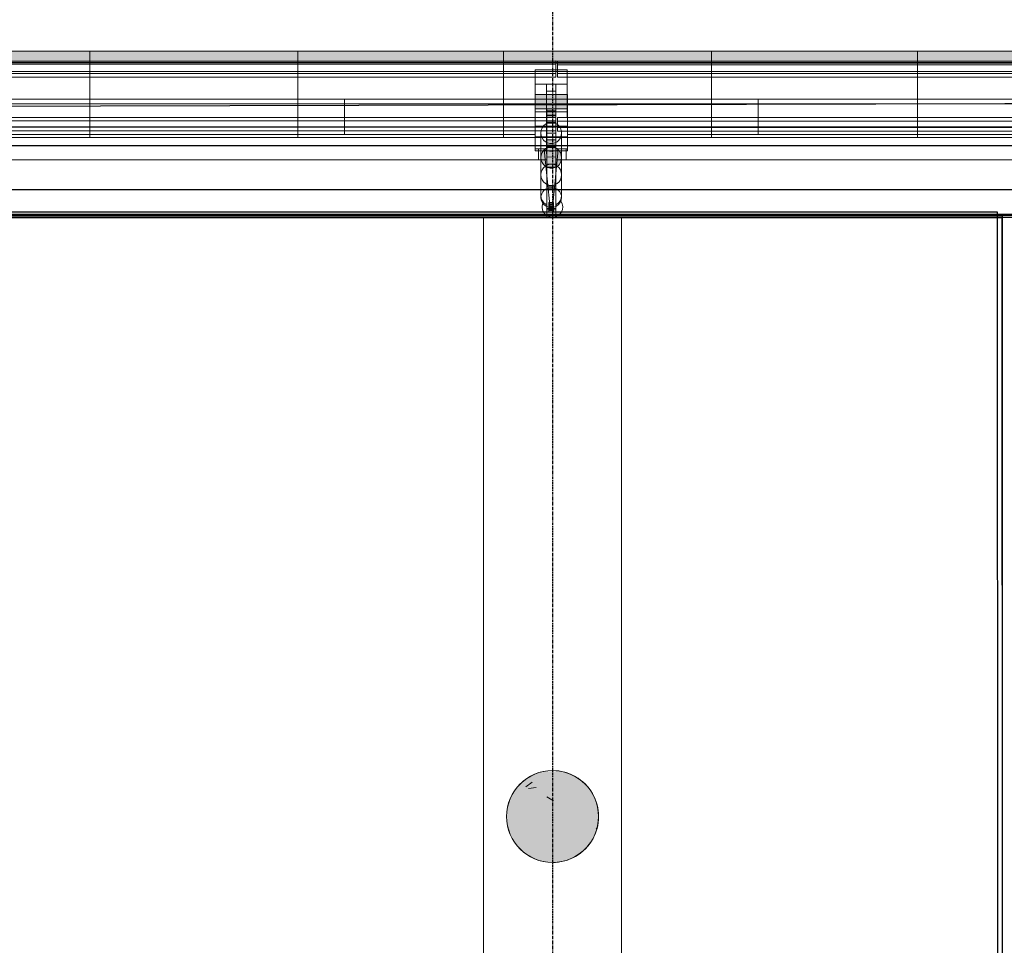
# Model space of a CAD drawing. Header units: millimetres. Extents: x 2001279 to 2569134, y 699790 to 1241062.
# Tile 20 of 38: x 2320362 to 2324645, y 1037745 to 1041773. Entities that reach past the tile are written whole.
import ezdxf

# ---------------------------------------------------------------- set-up
doc = ezdxf.new("R2010")
doc.units = ezdxf.units.MM
doc.header["$MEASUREMENT"] = 0
doc.linetypes.add('Grid Line', pattern=[22.225, 12.7, -3.175, 3.175, -3.175])
doc.layers.add('822_Akselinjer', color=8, linetype='Grid Line')
doc.layers.add('_grå hatch fotavtrykk', color=7, linetype='Continuous')
for name, color, linetype, lineweight in [('A222', 8, 'Continuous', 5), ('A223', 8, 'Continuous', 5), ('A2312', 1, 'Continuous', 5), ('A254', 6, 'Continuous', 5), ('A852-TYNN', 7, 'Continuous', 9), ('TRD18_A7_Ritazza_Utv sitteareal_3_171018_A-GLAZ', 6, 'Continuous', 5), ('TRD18_A7_Ritazza_Utv sitteareal_3_171018_A233 vindu dør', 7, 'Continuous', 5), ('TRD18_A7_Ritazza_Utv sitteareal_3_171018_S-BEAM', 4, 'Continuous', 5), ('va006-h02-a-200-1-0001_A-COLS', 4, 'Continuous', 5), ('va006-h02-a-200-1-0001_A-FLOR-OTLN', 6, 'Continuous', 5), ('va006-h02-a-200-1-0001_S-BEAM', 4, 'Continuous', 5)]:
    doc.layers.add(name, color=color, linetype=linetype, lineweight=lineweight)
doc.layers.add('A862-B-RLin', color=1, linetype='Continuous', plot=False)
doc.layers.add('A862-N-RLin', color=1, linetype='Continuous', plot=False)

# ---------------------------------------------------------------- blocks, each defined once
blk = doc.blocks.new('ENVA-A-006-2etg-polygoner_dwg_V_TA Avgang Stå_-200-D-00123-18746572-H02 Hovedetasje Arbeid Saleh')
at = {"layer": 'va006-h02-a-200-1-0001_S-BEAM'}
for points in [[(322505.5, 341279.9), (322505.2, 341342.1), (322645.2, 341342.6), (322645.5, 341280.5)], [(322570.9, 341024.4), (322560.5, 341024.3), (322556.5, 341026.5), (322536.5, 341046.2), (322531.3, 341067.8), (322536.4, 341089.5), (322550.6, 341106.2), (322592.1, 341111.6), (322596.1, 341109.4), (322616, 341089.8), (322621.3, 341068.1), (322616.2, 341046.5), (322602, 341029.7)], [(322567.2, 340838.1), (322567.1, 340858.5), (322587.1, 340858.5), (322587.2, 340838.1)]]:
    blk.add_hatch(color=47, dxfattribs=at).paths.add_polyline_path(points, flags=0)
h = blk.add_hatch(color=47, dxfattribs=at)
h.paths.add_polyline_path([(322555.6, 341249.1), (322595.6, 341249.2), (322595.5, 341280.3), (322555.5, 341280.1)], flags=0)
h.paths.add_polyline_path([(322596.1, 341114.6), (322556.1, 341114.5), (322556, 341145.5), (322596, 341145.7)], flags=0)
at = {"layer": 'va006-h02-a-200-1-0001_S-BEAM', "color": 2}
for p, q in [((319918.1, 341232.9), (322505.6, 341242.8)), ((322555.7, 341220.3), (322555.6, 341249.1)), ((322595.6, 341249.2), (322595.7, 341220.5)), ((319918.3, 341189.5), (322505.8, 341199.4)), ((322505.9, 341183.8), (319918.4, 341174)), ((322596, 341173.4), (322595.9, 341185.1)), ((322596, 341159.3), (322596.2, 341124.2)), ((322531.3, 341067.8), (322532.1, 340893.8)), ((322622.1, 340894.2), (322621.3, 341068.2)), ((322557.6, 340808.5), (322557.3, 340817.6)), ((322597.3, 340817.7), (322597.6, 340808.6))]:
    blk.add_line(p, q, dxfattribs=at)
at = {"layer": 'va006-h02-a-200-1-0001_S-BEAM', "color": 130, "lineweight": 9, "flags": 128}
for points in [[(322505.2, 341342.1), (322505.5, 341279.9), (322645.5, 341280.5), (322645.2, 341342.6)], [(322555.5, 341280.1), (322555.6, 341249.1), (322595.6, 341249.2), (322595.5, 341280.3)], [(322556, 341145.5), (322556.1, 341114.5), (322596.1, 341114.6), (322596, 341145.7)], [(322567.1, 340858.5), (322567.2, 340838.1), (322587.2, 340838.1), (322587.1, 340858.5)]]:
    blk.add_lwpolyline(points, close=True, dxfattribs=at)
at = {"layer": 'va006-h02-a-200-1-0001_S-BEAM', "color": 2, "flags": 128}
for points in [[(322646.4, 341120.8), (322646.2, 341158.3), (322646.1, 341158.3), (322645.2, 341342.6)], [(322541.9, 341097.9), (322506.3, 341097.8), (322505.5, 341279.9)], [(322645.5, 341280.5), (322646.3, 341098.3), (322610.4, 341098.2)], [(322597.2, 340855.7), (322597.3, 340847.2), (322596.9, 340927.4), (322597.3, 340832.4), (322557.3, 340832.3), (322556.9, 340927.3), (322596.9, 340927.4)], [(322567.2, 340858.5), (322567.1, 340864.4), (322587.1, 340864.5), (322587.2, 340858.5)], [(322567.3, 340832.4), (322587.3, 340832.5), (322587.2, 340838.5)]]:
    blk.add_lwpolyline(points, dxfattribs=at)
at = {"layer": 'va006-h02-a-200-1-0001_S-BEAM', "color": 130, "lineweight": 9, "flags": 128}
blk.add_lwpolyline([(322621.3, 341068.2), (322619.9, 341079.3), (322616, 341089.8), (322609.8, 341099), (322601.7, 341106.4), (322592.1, 341111.6), (322581.5, 341114.2), (322570.7, 341114.2), (322560.2, 341111.5), (322550.6, 341106.2), (322542.5, 341098.7), (322536.4, 341089.5), (322532.5, 341079), (322531.3, 341067.8), (322532.6, 341056.7), (322536.5, 341046.2), (322542.7, 341037), (322550.9, 341029.5), (322560.5, 341024.3), (322571, 341021.7), (322581.9, 341021.7), (322592.4, 341024.5), (322602, 341029.7), (322610.1, 341037.2), (322616.2, 341046.5), (322620, 341057), (322621.3, 341068.1)], dxfattribs=at)
at = {"layer": 'va006-h02-a-200-1-0001_S-BEAM', "color": 2}
for centre, major_axis, ratio, start_param, end_param in [((322555.9, 341172), (-0.2, 50), 0.000226, 4.188681, 6.021277), ((322595.9, 341172.2), (-0.2, 50), 0.000226, 4.188681, 6.021277), ((322596.1, 341125.1), (-0.2, 50), 0.000226, 1.594539, 1.832487), ((322596.4, 341075.9), (-0.2, 50), 0.000226, 5.497678, 6.021277), ((322577.1, 340894), (45, 0.2), 0.965898, 3.140718, 4.187916), ((322577.1, 340894), (45, 0.2), 0.965898, 5.235113, 6.282311), ((322557.2, 340843.5), (-0.1, 25.9), 0.000226, 2.017483, 3.131429), ((322597.2, 340843.7), (-0.1, 25.9), 0.000226, 2.017483, 3.131429)]:
    blk.add_ellipse(centre, major_axis=major_axis, ratio=ratio, start_param=start_param, end_param=end_param, dxfattribs=at)
blk = doc.blocks.new('ENVA-A-006-2etg-polygoner_dwg_V_TA Avgang Stå_-200-D-00124-18746573-H02 Hovedetasje Arbeid Saleh')
at = {"layer": 'va006-h02-a-200-1-0001_S-BEAM'}
h = blk.add_hatch(color=47, dxfattribs=at)
h.paths.add_polyline_path([(325228.5, 341290.2), (325308.5, 341290.5), (325308.4, 341306), (325228.4, 341305.7)], flags=0)
h.paths.add_polyline_path([(325229.2, 341109), (325229.1, 341124.5), (325309.1, 341124.8), (325309.2, 341109.3)], flags=0)
h = blk.add_hatch(color=47, dxfattribs=at)
h.paths.add_polyline_path([(325278.6, 341259.3), (325278.5, 341290.4), (325258.5, 341290.3), (325258.6, 341259.2)], flags=0)
h.paths.add_polyline_path([(325259.1, 341124.6), (325259, 341155.7), (325279, 341155.8), (325279.1, 341124.7)], flags=0)
at = {"layer": 'va006-h02-a-200-1-0001_S-BEAM', "color": 2}
for p, q in [((325229.3, 341124.5), (325228.5, 341290.2)), ((325308.5, 341290.5), (325309.3, 341107.8)), ((322645.6, 341242.6), (325228.7, 341252.5)), ((325258.8, 341230), (325258.6, 341259.2)), ((325278.6, 341259.3), (325278.8, 341230)), ((322645.8, 341199.2), (325228.9, 341209.1)), ((325228.9, 341193.5), (322645.9, 341183.7)), ((325279, 341182.9), (325278.9, 341194.7)), ((325279, 341168.8), (325279.2, 341133.7)), ((325310, 340938.1), (325309.9, 340953.7)), ((325280.4, 340824.4), (325280.6, 340818.1))]:
    blk.add_line(p, q, dxfattribs=at)
at = {"layer": 'va006-h02-a-200-1-0001_S-BEAM', "color": 130, "lineweight": 9, "flags": 128}
for points in [[(325228.4, 341305.7), (325228.5, 341290.2), (325308.5, 341290.5), (325308.4, 341306)], [(325258.5, 341290.3), (325258.6, 341259.2), (325278.6, 341259.3), (325278.5, 341290.4)], [(325259, 341155.7), (325259.1, 341124.6), (325279.1, 341124.7), (325279, 341155.8)], [(325229.1, 341124.5), (325229.2, 341109), (325309.2, 341109.3), (325309.1, 341124.8)]]:
    blk.add_lwpolyline(points, close=True, dxfattribs=at)
at = {"layer": 'va006-h02-a-200-1-0001_S-BEAM', "color": 2, "flags": 128}
for points in [[(325309.2, 341109.3), (325310, 340938.1), (325230, 340937.8), (325229.2, 341109)], [(325260.6, 340818.1), (325260.4, 340824.3), (325260, 340937.9)], [(325260.4, 340824.3), (325280.4, 340824.4), (325280, 340938)]]:
    blk.add_lwpolyline(points, dxfattribs=at)
at = {"layer": 'va006-h02-a-200-1-0001_S-BEAM', "color": 2}
for centre, start_param, end_param in [((325258.9, 341181.7), 4.188681, 6.021277), ((325278.9, 341181.7), 4.188681, 6.021277), ((325279.2, 341134.6), 1.570688, 1.771008), ((325279.4, 341085.4), 5.759478, 6.021277)]:
    blk.add_ellipse(centre, major_axis=(-0.2, 50), ratio=0.000226, start_param=start_param, end_param=end_param, dxfattribs=at)
blk = doc.blocks.new('ENVA-A-006-2etg-polygoner_dwg_System Panel - Glazed-generic-V34-ENVA-A-TA-E2-200-D-011-18748607-H02 Hovedetasje Arbeid Saleh')
at = {"layer": 'TRD18_A7_Ritazza_Utv sitteareal_3_171018_A-GLAZ', "flags": 128}
for points in [[(319876.1, 341283.4), (321676.1, 341290.2), (321676, 341310.9), (319876, 341304.1), (319876.1, 341283.4), (319876.2, 341249.1)], [(319918.5, 341150.9), (321676.6, 341157.5), (321676.1, 341290.2)]]:
    blk.add_lwpolyline(points, dxfattribs=at)
blk = doc.blocks.new('ENVA-A-006-2etg-polygoner_dwg_System Panel - Glazed-generic-V35-ENVA-A-TA-E2-200-D-011-18748608-H02 Hovedetasje Arbeid Saleh')
at = {"layer": 'TRD18_A7_Ritazza_Utv sitteareal_3_171018_A-GLAZ', "flags": 128}
for points in [[(321676.1, 341290.2), (323476.1, 341296.9), (323476, 341317.7), (321676, 341310.9), (321676.1, 341290.2), (321676.6, 341157.5), (322506, 341160.6)], [(322646, 341161.1), (323476.6, 341164.2), (323476.1, 341296.9)]]:
    blk.add_lwpolyline(points, dxfattribs=at)
blk = doc.blocks.new('ENVA-A-006-2etg-polygoner_dwg_System Panel - Glazed-generic-V36-ENVA-A-TA-E2-200-D-011-18748609-H02 Hovedetasje Arbeid Saleh')
at = {"layer": 'TRD18_A7_Ritazza_Utv sitteareal_3_171018_A-GLAZ'}
blk.add_line((325276.3, 341222.8), (325276, 341303.7), dxfattribs=at)
at = {"layer": 'TRD18_A7_Ritazza_Utv sitteareal_3_171018_A-GLAZ', "flags": 128}
blk.add_lwpolyline([(323476.1, 341296.9), (325276, 341303.7), (325276, 341324.4), (323476, 341317.7), (323476.1, 341296.9), (323476.6, 341164.2), (325229.1, 341170.8)], dxfattribs=at)
blk = doc.blocks.new('ENVA-A-006-2etg-polygoner_dwg_V_TA Avgang Stål Facade Columns Type 6 - V_TA Avgang Stål Facade Columns-V175-ENVA-A-TA-E2-200-D-011-18748678-H02 Hovedetasje Arbeid Saleh')
at = {"layer": 'TRD18_A7_Ritazza_Utv sitteareal_3_171018_S-BEAM'}
for p, q in [((322556.2, 341124), (322556, 341166)), ((322596, 341166.1), (322596.2, 341124.2)), ((322531.7, 340984.7), (322532.1, 340893.8)), ((322622.1, 340894.2), (322621.7, 340985.1)), ((322557.6, 340808.5), (322557.3, 340817.6)), ((322597.3, 340817.7), (322597.6, 340808.6))]:
    blk.add_line(p, q, dxfattribs=at)
at = {"layer": 'TRD18_A7_Ritazza_Utv sitteareal_3_171018_S-BEAM', "color": 130, "lineweight": 9, "flags": 128}
for points in [[(322505.6, 341259), (322505.9, 341196.8), (322645.9, 341197.4), (322645.6, 341259.5)], [(322555.9, 341197), (322556, 341166), (322596, 341166.1), (322595.9, 341197.2)], [(322556.4, 341062.4), (322556.5, 341031.4), (322596.5, 341031.5), (322596.4, 341062.6)], [(322621.7, 340985), (322620.3, 340996.2), (322616.4, 341006.7), (322610.2, 341015.9), (322602.1, 341023.3), (322592.5, 341028.5), (322581.9, 341031.1), (322571.1, 341031.1), (322560.5, 341028.4), (322551, 341023.1), (322542.9, 341015.6), (322536.7, 341006.4), (322532.9, 340995.9), (322531.7, 340984.7), (322533, 340973.6), (322536.9, 340963.1), (322543.1, 340953.9), (322551.3, 340946.4), (322560.9, 340941.3), (322571.4, 340938.6), (322582.3, 340938.6), (322592.8, 340941.4), (322602.4, 340946.6), (322610.5, 340954.1), (322616.6, 340963.4), (322620.4, 340973.9)], [(322567.2, 340858.4), (322567.2, 340838.4), (322587.2, 340838.5), (322587.2, 340858.5)]]:
    blk.add_lwpolyline(points, close=True, dxfattribs=at)
at = {"layer": 'TRD18_A7_Ritazza_Utv sitteareal_3_171018_S-BEAM', "flags": 128}
for points in [[(322646.4, 341120.8), (322646.2, 341158.3), (322646.1, 341158.3), (322645.6, 341259.5)], [(322556.3, 341098), (322506.3, 341097.8), (322505.9, 341196.8)], [(322645.9, 341197.4), (322646.3, 341098.3), (322596.3, 341098.1)], [(322597.2, 340855.7), (322597.3, 340847.2), (322596.9, 340927.4), (322597.3, 340832.4), (322557.3, 340832.3), (322556.9, 340927.3), (322596.9, 340927.4)], [(322567.2, 340858.4), (322567.1, 340864.4), (322587.1, 340864.5), (322587.2, 340858.5)], [(322587.2, 340838.5), (322587.3, 340832.5), (322567.3, 340832.4), (322567.2, 340838.4)]]:
    blk.add_lwpolyline(points, dxfattribs=at)
at = {"layer": 'TRD18_A7_Ritazza_Utv sitteareal_3_171018_S-BEAM'}
for centre, major_axis, ratio, start_param, end_param in [((322556.4, 341075.7), (-0.2, 50), 0.000226, 4.450481, 6.021277), ((322596.4, 341075.9), (-0.2, 50), 0.000226, 4.450481, 6.021277), ((322577.1, 340894), (45, 0.2), 0.965898, 3.140718, 4.187916), ((322577.1, 340894), (45, 0.2), 0.965898, 5.235113, 6.282311), ((322557.2, 340843.5), (-0.1, 25.9), 0.000226, 2.017483, 3.131429), ((322597.2, 340843.7), (-0.1, 25.9), 0.000226, 2.017483, 3.131429)]:
    blk.add_ellipse(centre, major_axis=major_axis, ratio=ratio, start_param=start_param, end_param=end_param, dxfattribs=at)
blk = doc.blocks.new('V_Betong_Stål Arms - 400D x 2290mm _ 63deg_85deg-V45-H02 Hovedetasje Arbeid Saleh')
at = {"layer": 'A222'}
h = blk.add_hatch(dxfattribs=at)
h.set_pattern_fill('FP_90', color=256, style=0, pattern_type=2)
h.set_pattern_definition([(140.066, (-335.34, -12261.5), (62.916, 728.81), [76.2, -838.2]), (85.066, (-335.34, -12261.5), (-764.065, -141.85), [60.96, -670.56]), (190.517, (-330.1, -12200.8), (-701.143, 586.963), [64.76, -712.36]), (136.25, (-538.5, -12261.8), (166.92, 1084.51), [114.3, -1257.3]), (186.702, (-524.6, -12171.4), (-990.8, 948.47), [97.14, -1068.54]), (81.25, (-538.5, -12261.8), (-990.79, 948.48), [91.44, -1005.84]), (111.066, (-487.86, -12160.1), (408.362, 606.93), [76.2, -838.2]), (56.066, (-487.86, -12160.1), (-737.037, 246.36), [60.96, -670.56]), (161.517, (-453.8, -12109.5), (-328.67, 853.29), [64.76, -712.36]), (127.566, (-335.34, -12261.52), (-338.234, 11.965), [33.528, -628.904, 33.528, -1320.292]), (127.566, (-335.34, -12261.52), (-338.234, 11.965), [-695.96, -647.192, 33.528, -639.572]), (97.566, (-335.34, -12261.52), (-401.03, 266.817), [33.528, -354.584, 33.528, -870.204]), (97.566, (-335.34, -12261.52), (-401.03, 266.817), [-421.64, -613.664, 33.528, -223.012]), (57.566, (-335.08, -12488.1), (22.2906, 542.3894), [33.528, -220.472, 33.528, -1810.512]), (57.566, (-335.08, -12488.1), (22.2906, 542.3894), [-287.528, -758.952, 33.528, -1018.032]), (47.566, (-334.96, -12589.7), (-102.39, 592.4), [33.528, -296.672, 33.528, -1239.52]), (47.566, (-334.96, -12589.7), (-102.39, 592.4), [-363.728, -492.76, 33.528, -713.232])])
edge = h.paths.add_edge_path(flags=0)
edge.add_arc((0, 0), 200, 360, 540)
edge.add_arc((0, 0), 200, 180, 360)
at = {"layer": 'A222', "lineweight": 9}
for start, end in [(360, 180), (180, 360)]:
    blk.add_arc((0, 0), 200, start, end, dxfattribs=at)
blk = doc.blocks.new('System Panel - Glazed-generic-8520206-H02 Hovedetasje Arbeid Saleh')
at = {"layer": 'A2312'}
for p, q in [((2324402.3, 1032546), (2324402.3, 1032832.4)), ((2324402.3, 1032832.4), (2325306.9, 1032832.4)), ((2324402.3, 1032832.4), (2324402.3, 1032786.1)), ((2325306.9, 1032832.4), (2325306.9, 1032546)), ((2325306.9, 1032832.4), (2325306.9, 1032786.1)), ((2325306.9, 1032786.1), (2324402.3, 1032786.1)), ((2324402.3, 1032786.1), (2324402.3, 1032499.7)), ((2325306.9, 1032499.7), (2325306.9, 1032786.1)), ((2325306.9, 1032546), (2324402.3, 1032546)), ((2324402.3, 1032499.7), (2324402.3, 1032546)), ((2325306.9, 1032546), (2325306.9, 1032499.7)), ((2324402.3, 1032499.7), (2325306.9, 1032499.7))]:
    blk.add_line(p, q, dxfattribs=at)
blk = doc.blocks.new('System Panel - Glazed-generic-8520207-H02 Hovedetasje Arbeid Saleh')
at = {"layer": 'A2312'}
for p, q in [((2326202.3, 1032546), (2326202.3, 1032832.4)), ((2326202.3, 1032832.4), (2327106.7, 1032832.4)), ((2326202.3, 1032832.4), (2326202.3, 1032786.1)), ((2327106.7, 1032832.4), (2327106.7, 1032546)), ((2327106.7, 1032832.4), (2327106.7, 1032786.1)), ((2327106.7, 1032786.1), (2326202.3, 1032786.1)), ((2326202.3, 1032786.1), (2326202.3, 1032499.7)), ((2327106.7, 1032499.7), (2327106.7, 1032786.1)), ((2327106.7, 1032546), (2326202.3, 1032546)), ((2326202.3, 1032499.7), (2326202.3, 1032546)), ((2327106.7, 1032546), (2327106.7, 1032499.7)), ((2326202.3, 1032499.7), (2327106.7, 1032499.7))]:
    blk.add_line(p, q, dxfattribs=at)
blk = doc.blocks.new('System Panel - Glazed-generic-8520221-H02 Hovedetasje Arbeid Saleh')
at = {"layer": 'A2312'}
blk.add_hatch(color=256, dxfattribs=at).paths.add_polyline_path([(2324402.3, 1032825.3), (2324402.3, 1032875.1), (2325306.9, 1032875.1), (2325306.9, 1032825.3)], flags=0)
at = {"layer": 'A2312', "lineweight": 9}
for p, q in [((2325306.9, 1032875.1), (2324402.3, 1032875.1)), ((2324402.3, 1032875.1), (2324402.3, 1032825.3)), ((2325306.9, 1032825.3), (2325306.9, 1032875.1)), ((2324402.3, 1032825.3), (2325306.9, 1032825.3))]:
    blk.add_line(p, q, dxfattribs=at)
at = {"layer": 'A2312'}
for p, q in [((2325306.9, 1032832.4), (2324402.3, 1032832.4)), ((2324402.3, 1032825.3), (2324402.3, 1032786.1)), ((2325306.9, 1032786.1), (2325306.9, 1032825.3)), ((2324402.3, 1032786.1), (2325306.9, 1032786.1))]:
    blk.add_line(p, q, dxfattribs=at)
blk = doc.blocks.new('System Panel - Glazed-generic-8520222-H02 Hovedetasje Arbeid Saleh')
at = {"layer": 'A2312'}
blk.add_hatch(color=256, dxfattribs=at).paths.add_polyline_path([(2326202.3, 1032825.3), (2326202.3, 1032875.1), (2327106.7, 1032875.1), (2327106.7, 1032825.3)], flags=0)
at = {"layer": 'A2312', "lineweight": 9}
for p, q in [((2327106.7, 1032875.1), (2326202.3, 1032875.1)), ((2326202.3, 1032875.1), (2326202.3, 1032825.3)), ((2327106.7, 1032825.3), (2327106.7, 1032875.1)), ((2326202.3, 1032825.3), (2327106.7, 1032825.3))]:
    blk.add_line(p, q, dxfattribs=at)
at = {"layer": 'A2312'}
for p, q in [((2327106.7, 1032832.4), (2326202.3, 1032832.4)), ((2326202.3, 1032825.3), (2326202.3, 1032786.1)), ((2327106.7, 1032786.1), (2327106.7, 1032825.3)), ((2326202.3, 1032786.1), (2327106.7, 1032786.1))]:
    blk.add_line(p, q, dxfattribs=at)
blk = doc.blocks.new('V_TA Avgang Stål Facade Columns Type 6 - V_TA Avgang Stål Facade Columns-V499-H02 Hovedetasje Arbeid Saleh')
at = {"layer": 'A223'}
for p, q in [((2323711.9, 1032832.3), (2326429.8, 1032832.5)), ((2323711.9, 1032778.2), (2323711.9, 1032832.3)), ((2323711.9, 1032832.3), (2323711.9, 1032816.3)), ((2323711.9, 1032816.3), (2326429.8, 1032816.5)), ((2323711.9, 1032816.3), (2323711.9, 1032762.2)), ((2326429.8, 1032816.5), (2326429.8, 1032832.5)), ((2326429.8, 1032832.5), (2326429.8, 1032778.4)), ((2326429.8, 1032762.4), (2326429.8, 1032816.5)), ((2323711.9, 1032778.2), (2326429.8, 1032778.4)), ((2323711.9, 1032762.2), (2323711.9, 1032778.2)), ((2326339.7, 1032793.7), (2326340, 1032502.2)), ((2326429.8, 1032778.4), (2326429.8, 1032762.4)), ((2326480, 1032502.2), (2326479.7, 1032793.7)), ((2326429.8, 1032762.4), (2323711.9, 1032762.2)), ((2326340, 1032442.2), (2326339.7, 1032731.6)), ((2326389.7, 1032731.6), (2326390, 1032442.2)), ((2326430, 1032442.2), (2326429.7, 1032731.6)), ((2326479.7, 1032731.6), (2326480, 1032442.2)), ((2326389.8, 1032660.9), (2326389.7, 1032700.5)), ((2326429.7, 1032700.5), (2326429.8, 1032660.9)), ((2326429.8, 1032615.5), (2326389.8, 1032615.5)), ((2326389.9, 1032564.6), (2326389.8, 1032613.8)), ((2326389.8, 1032597), (2326389.8, 1032564.3)), ((2326429.8, 1032613.8), (2326429.9, 1032564.6)), ((2326429.8, 1032564.3), (2326429.8, 1032597)), ((2323712.1, 1032587), (2326430, 1032587.2)), ((2323712.1, 1032543.6), (2323712.1, 1032587)), ((2323712.1, 1032587), (2323712.1, 1032571.5)), ((2323712.1, 1032571.5), (2326430, 1032571.7)), ((2323712.1, 1032571.5), (2323712.1, 1032528.1)), ((2326390, 1032288.2), (2326389.8, 1032565.9)), ((2326389.8, 1032562.6), (2326429.8, 1032562.6)), ((2326429.8, 1032565.9), (2326430, 1032288.2)), ((2326430, 1032571.7), (2326430, 1032587.2)), ((2326430, 1032587.2), (2326430, 1032543.8)), ((2326430, 1032528.3), (2326430, 1032571.7)), ((2323712.1, 1032543.6), (2326430, 1032543.8)), ((2323712.1, 1032528.1), (2323712.1, 1032543.6)), ((2326430, 1032528.3), (2323712.1, 1032528.1)), ((2326364.8, 1032519.3), (2326365, 1032238.1)), ((2326389.8, 1032517.2), (2326389.9, 1032468)), ((2326429.9, 1032519.2), (2326389.9, 1032519.1)), ((2326390, 1032468.2), (2326389.9, 1032517.4)), ((2326429.9, 1032468), (2326429.8, 1032517.2)), ((2326429.9, 1032517.4), (2326430, 1032468.3)), ((2326430, 1032543.8), (2326430, 1032528.3)), ((2326455, 1032238.2), (2326454.8, 1032519.4)), ((2326340, 1032502.2), (2326340.1, 1032502.1)), ((2326340, 1032502.2), (2326480, 1032502.2)), ((2326340.1, 1032502.1), (2326340.1, 1032442.1)), ((2326340.1, 1032502.1), (2326480.1, 1032502.1)), ((2326480.1, 1032502.1), (2326480, 1032502.2)), ((2326480.1, 1032442.1), (2326480.1, 1032502.1)), ((2326340.1, 1032442.1), (2326340, 1032442.2)), ((2326480, 1032442.2), (2326340, 1032442.2)), ((2326340.1, 1032442.1), (2326480.1, 1032442.1)), ((2326379, 1032447.6), (2326404.8, 1032191.8)), ((2326389.9, 1032466.3), (2326429.9, 1032466.3)), ((2326390, 1032442.2), (2326390.1, 1032442.1)), ((2326390, 1032442.2), (2326430, 1032442.2)), ((2326390.1, 1032442.1), (2326390.2, 1032152.7)), ((2326390.1, 1032442.1), (2326430.1, 1032442.1)), ((2326414.8, 1032191.8), (2326440.6, 1032447.6)), ((2326430.1, 1032442.1), (2326430, 1032442.2)), ((2326430.2, 1032152.7), (2326430.1, 1032442.1)), ((2326480, 1032442.2), (2326480.1, 1032442.1)), ((2326389.9, 1032420.9), (2326390, 1032371.7)), ((2326430, 1032371.7), (2326429.9, 1032420.9)), ((2326390, 1032370), (2326430, 1032370)), ((2326389.9, 1032176.5), (2326389.9, 1032271.5)), ((2326389.9, 1032271.5), (2326390, 1032191.2)), ((2326389.9, 1032271.5), (2326429.9, 1032271.5)), ((2326390, 1032191.2), (2326390, 1032288.2)), ((2326390, 1032288.2), (2326430, 1032288.2)), ((2326430, 1032191.2), (2326429.9, 1032271.5)), ((2326429.9, 1032271.5), (2326429.9, 1032176.5)), ((2326430, 1032288.2), (2326430, 1032191.2)), ((2326389.9, 1032176.5), (2326429.9, 1032176.5)), ((2326390, 1032191.2), (2326430, 1032191.2)), ((2326399.8, 1032202.7), (2326399.9, 1032202.6)), ((2326399.9, 1032182.6), (2326399.8, 1032181.8)), ((2326399.8, 1032181.8), (2326399.8, 1032181.8)), ((2326399.9, 1032202.6), (2326399.9, 1032208.6)), ((2326399.9, 1032208.6), (2326400, 1032208.6)), ((2326399.9, 1032208.6), (2326419.9, 1032208.6)), ((2326399.9, 1032202.6), (2326419.9, 1032202.6)), ((2326399.9, 1032176.6), (2326399.9, 1032182.6)), ((2326399.9, 1032182.6), (2326419.9, 1032182.6)), ((2326400, 1032176.6), (2326399.9, 1032176.6)), ((2326399.9, 1032176.6), (2326419.9, 1032176.6)), ((2326400, 1032208.6), (2326400, 1032176.6)), ((2326400, 1032208.6), (2326420, 1032208.6)), ((2326400, 1032176.6), (2326420, 1032176.6)), ((2326419.9, 1032202.6), (2326419.8, 1032202.7)), ((2326419.8, 1032181.8), (2326419.9, 1032182.6)), ((2326419.8, 1032181.8), (2326419.8, 1032181.8)), ((2326420, 1032208.6), (2326419.9, 1032208.6)), ((2326419.9, 1032208.6), (2326419.9, 1032202.6)), ((2326419.9, 1032182.6), (2326419.9, 1032176.6)), ((2326419.9, 1032176.6), (2326420, 1032176.6)), ((2326420, 1032176.6), (2326420, 1032208.6)), ((2326390.2, 1032152.7), (2326390, 1032161.8)), ((2326390.2, 1032152.7), (2326430.2, 1032152.7)), ((2326430, 1032161.8), (2326430.2, 1032152.7))]:
    blk.add_line(p, q, dxfattribs=at)
at = {"layer": 'A223', "lineweight": 13}
for p, q in [((2326339.7, 1032793.7), (2326339.7, 1032731.6)), ((2326479.7, 1032793.7), (2326339.7, 1032793.7)), ((2326479.7, 1032731.6), (2326479.7, 1032793.7)), ((2326339.7, 1032731.6), (2326479.7, 1032731.6)), ((2326389.7, 1032731.6), (2326389.7, 1032700.5)), ((2326429.7, 1032731.6), (2326389.7, 1032731.6)), ((2326429.7, 1032700.5), (2326429.7, 1032731.6)), ((2326389.7, 1032700.5), (2326429.7, 1032700.5)), ((2326389.8, 1032597), (2326389.8, 1032565.9)), ((2326429.8, 1032597), (2326389.8, 1032597)), ((2326429.8, 1032565.9), (2326429.8, 1032597)), ((2326389.8, 1032565.9), (2326429.8, 1032565.9)), ((2326399.8, 1032202.7), (2326399.8, 1032181.8)), ((2326419.8, 1032202.7), (2326399.8, 1032202.7)), ((2326399.8, 1032181.8), (2326419.8, 1032181.8)), ((2326419.8, 1032181.8), (2326419.8, 1032202.7))]:
    blk.add_line(p, q, dxfattribs=at)
at = {"layer": 'A223', "lineweight": 13, "flags": 128}
for points in [[(2326454.8, 1032519.3), (2326453.4, 1032530.5), (2326449.6, 1032541), (2326443.4, 1032550.2), (2326435.3, 1032557.7), (2326425.7, 1032562.9), (2326415.2, 1032565.6), (2326404.3, 1032565.6), (2326393.8, 1032562.9), (2326384.2, 1032557.7), (2326376.1, 1032550.2), (2326369.9, 1032541), (2326366.1, 1032530.5), (2326364.8, 1032519.3)], [(2326364.8, 1032519.3), (2326366.1, 1032508.2), (2326369.9, 1032497.7), (2326376.1, 1032488.5), (2326384.2, 1032481), (2326393.8, 1032475.8), (2326404.3, 1032473.1), (2326415.2, 1032473.1), (2326425.7, 1032475.8), (2326435.3, 1032481), (2326443.4, 1032488.5), (2326449.6, 1032497.7), (2326453.5, 1032508.2), (2326454.8, 1032519.3)]]:
    blk.add_lwpolyline(points, dxfattribs=at)
at = {"layer": 'A223'}
for centre, major_axis, ratio, start_param, end_param in [((2326389.8, 1032612.6), (0, 50), 0.000226, 2.879684, 6.021277), ((2326429.8, 1032612.6), (0, 50), 0.000226, 2.879684, 6.021277), ((2326389.8, 1032565.5), (0, 50), 0.000226, 6.021277, 9.16287), ((2326429.8, 1032565.5), (0, 50), 0.000226, 6.021277, 9.16287), ((2326389.9, 1032516.3), (0, 50), 0.000226, 2.879684, 6.021277), ((2326429.9, 1032516.3), (0, 50), 0.000226, 2.879684, 6.021277), ((2326389.9, 1032469.1), (0, 50), 0.000226, 6.021277, 9.16287), ((2326429.9, 1032469.2), (0, 50), 0.000226, 6.021277, 9.16287), ((2326390, 1032420), (0, 50), 0.000226, 2.879684, 6.021277), ((2326430, 1032420), (0, 50), 0.000226, 2.879684, 6.021277), ((2326409.8, 1032447.8), (30.8, 0), 0.258924, 0.000234, 3.141827), ((2326409.8, 1032447.8), (30.8, 0), 0.258924, 3.141827, 6.28342), ((2326410, 1032238.1), (45, 0), 0.965898, 6.282311, 9.423903), ((2326410, 1032238.1), (45, 0), 0.965898, 3.140718, 6.282311), ((2326390, 1032187.7), (0, 25.9), 0.000226, 2.017483, 3.131429), ((2326409.8, 1032191.8), (5, 0), 0.258924, 0.000234, 3.141827), ((2326409.8, 1032191.8), (5, 0), 0.258924, 3.141827, 6.28342), ((2326430, 1032187.7), (0, 25.9), 0.000226, 2.017483, 3.131429)]:
    blk.add_ellipse(centre, major_axis=major_axis, ratio=ratio, start_param=start_param, end_param=end_param, dxfattribs=at)
blk = doc.blocks.new('V_TA Avgang Stål Facade Columns Type 4 - V_TA Avgang Stål Facade Columns-1914112-H02 Hovedetasje Arbeid Saleh')
at = {"layer": 'A223'}
for p, q in [((2329156.4, 1032831.8), (2331831.8, 1032831.9)), ((2329156.4, 1032777.7), (2329156.4, 1032831.8)), ((2329156.4, 1032831.8), (2329156.4, 1032815.8)), ((2329156.4, 1032815.8), (2331831.8, 1032815.9)), ((2329156.4, 1032815.8), (2329156.4, 1032761.7)), ((2331831.8, 1032815.9), (2331831.8, 1032831.9)), ((2331831.8, 1032831.9), (2331831.8, 1032777.8)), ((2331831.8, 1032761.9), (2331831.8, 1032815.9)), ((2329156.4, 1032777.7), (2331831.8, 1032777.8)), ((2329156.4, 1032761.7), (2329156.4, 1032777.7)), ((2331831.8, 1032777.8), (2331831.8, 1032761.9)), ((2331831.8, 1032761.9), (2329156.4, 1032761.7)), ((2331781.8, 1032747.1), (2331782.1, 1032458.2)), ((2331782.1, 1032441.7), (2331781.8, 1032731.6)), ((2331811.8, 1032731.6), (2331812.1, 1032441.7)), ((2331832.1, 1032441.7), (2331831.8, 1032731.6)), ((2331862.1, 1032458.2), (2331861.8, 1032747.1)), ((2331861.8, 1032731.6), (2331862.1, 1032441.7)), ((2331811.8, 1032660.3), (2331811.8, 1032700.5)), ((2331831.8, 1032700.5), (2331831.8, 1032660.3)), ((2331811.8, 1032597), (2331811.8, 1032563.8)), ((2331831.9, 1032614.9), (2331811.9, 1032614.9)), ((2331811.9, 1032564), (2331811.9, 1032613.2)), ((2331831.8, 1032563.8), (2331831.8, 1032597)), ((2331831.9, 1032613.2), (2331831.9, 1032564)), ((2329156.7, 1032586.5), (2331832.1, 1032586.7)), ((2329156.7, 1032543.1), (2329156.7, 1032586.5)), ((2329156.7, 1032586.5), (2329156.7, 1032571)), ((2329156.7, 1032571), (2331832.1, 1032571.1)), ((2329156.7, 1032571), (2329156.7, 1032527.6)), ((2331781.8, 1032565.9), (2331782.1, 1032287.6)), ((2331812.1, 1032287.6), (2331811.8, 1032565.9)), ((2331811.8, 1032562), (2331831.8, 1032562)), ((2331831.8, 1032565.9), (2331832.1, 1032287.6)), ((2331832.1, 1032571.1), (2331832.1, 1032586.7)), ((2331832.1, 1032586.7), (2331832.1, 1032543.2)), ((2331832.1, 1032527.7), (2331832.1, 1032571.1)), ((2331862.1, 1032287.6), (2331861.8, 1032565.9)), ((2329156.7, 1032543.1), (2331832.1, 1032543.2)), ((2329156.7, 1032527.6), (2329156.7, 1032543.1)), ((2331832.1, 1032527.7), (2329156.7, 1032527.6)), ((2331782.1, 1032272), (2331781.8, 1032550.4)), ((2331811.9, 1032516.6), (2331811.9, 1032467.4)), ((2331832, 1032518.6), (2331812, 1032518.6)), ((2331812, 1032467.7), (2331812, 1032516.9)), ((2331831.9, 1032467.4), (2331831.9, 1032516.6)), ((2331832, 1032516.9), (2331832, 1032467.7)), ((2331832.1, 1032543.2), (2331832.1, 1032527.7)), ((2331861.8, 1032550.4), (2331862.1, 1032272)), ((2331782.1, 1032458.2), (2331782.2, 1032458.1)), ((2331782.1, 1032458.2), (2331862.1, 1032458.2)), ((2331782.2, 1032441.6), (2331782.1, 1032441.7)), ((2331862.1, 1032441.7), (2331782.1, 1032441.7)), ((2331782.2, 1032458.1), (2331782.2, 1032441.6)), ((2331782.2, 1032458.1), (2331862.2, 1032458.1)), ((2331782.2, 1032441.6), (2331862.2, 1032441.6)), ((2331811.9, 1032465.7), (2331831.9, 1032465.7)), ((2331812.1, 1032441.7), (2331812.2, 1032441.6)), ((2331812.1, 1032441.7), (2331832.1, 1032441.7)), ((2331812.2, 1032441.6), (2331812.2, 1032152.1)), ((2331812.2, 1032441.6), (2331832.2, 1032441.6)), ((2331832.2, 1032441.6), (2331832.1, 1032441.7)), ((2331832.2, 1032152.1), (2331832.2, 1032441.6)), ((2331862.2, 1032458.1), (2331862.1, 1032458.2)), ((2331862.1, 1032441.7), (2331862.2, 1032441.6)), ((2331862.2, 1032441.6), (2331862.2, 1032458.1)), ((2331812, 1032420.3), (2331812, 1032371.1)), ((2331832, 1032371.1), (2331832, 1032420.3)), ((2331812, 1032369.4), (2331832, 1032369.4)), ((2331782.1, 1032287.6), (2331782.1, 1032272)), ((2331782.1, 1032287.6), (2331862.1, 1032287.6)), ((2331782.1, 1032272), (2331862.1, 1032272)), ((2331812.1, 1032158.4), (2331812.1, 1032287.6)), ((2331812.1, 1032287.6), (2331832.1, 1032287.6)), ((2331832.1, 1032287.6), (2331832.1, 1032158.4)), ((2331862.1, 1032272), (2331862.1, 1032287.6)), ((2331812.2, 1032152.1), (2331812.1, 1032158.4)), ((2331812.1, 1032158.4), (2331832.1, 1032158.4)), ((2331812.2, 1032152.1), (2331832.2, 1032152.1)), ((2331832.1, 1032158.4), (2331832.2, 1032152.1))]:
    blk.add_line(p, q, dxfattribs=at)
at = {"layer": 'A223', "lineweight": 13}
for p, q in [((2331781.8, 1032747.1), (2331781.8, 1032731.6)), ((2331861.8, 1032747.1), (2331781.8, 1032747.1)), ((2331781.8, 1032731.6), (2331861.8, 1032731.6)), ((2331811.8, 1032731.6), (2331811.8, 1032700.5)), ((2331831.8, 1032731.6), (2331811.8, 1032731.6)), ((2331831.8, 1032700.5), (2331831.8, 1032731.6)), ((2331861.8, 1032731.6), (2331861.8, 1032747.1)), ((2331811.8, 1032700.5), (2331831.8, 1032700.5)), ((2331811.8, 1032597), (2331811.8, 1032565.9)), ((2331831.8, 1032597), (2331811.8, 1032597)), ((2331831.8, 1032565.9), (2331831.8, 1032597)), ((2331781.8, 1032565.9), (2331781.8, 1032550.4)), ((2331861.8, 1032565.9), (2331781.8, 1032565.9)), ((2331811.8, 1032565.9), (2331831.8, 1032565.9)), ((2331861.8, 1032550.4), (2331861.8, 1032565.9)), ((2331781.8, 1032550.4), (2331861.8, 1032550.4))]:
    blk.add_line(p, q, dxfattribs=at)
at = {"layer": 'A223'}
for centre, start_param, end_param in [((2331811.8, 1032612), 2.879684, 6.021277), ((2331831.8, 1032612), 2.879684, 6.021277), ((2331811.9, 1032564.9), 6.021277, 9.16287), ((2331831.9, 1032564.9), 6.021277, 9.16287), ((2331811.9, 1032515.7), 2.879684, 6.021277), ((2331831.9, 1032515.7), 2.879684, 6.021277), ((2331812, 1032468.6), 6.021277, 9.16287), ((2331832, 1032468.6), 6.021277, 9.16287), ((2331812, 1032419.4), 2.879684, 6.021277), ((2331832, 1032419.4), 2.879684, 6.021277)]:
    blk.add_ellipse(centre, major_axis=(0, 50), ratio=0.000226, start_param=start_param, end_param=end_param, dxfattribs=at)
blk = doc.blocks.new('System Panel - Glazed-generic-8520240-H02 Hovedetasje Arbeid Saleh')
at = {"layer": 'A2312'}
for p, q in [((2323506.9, 1032546), (2323506.9, 1032832.4)), ((2323506.9, 1032832.4), (2324402.3, 1032832.4)), ((2323506.9, 1032832.4), (2323506.9, 1032786.1)), ((2324402.3, 1032832.4), (2324402.3, 1032546)), ((2324402.3, 1032832.4), (2324402.3, 1032786.1)), ((2324402.3, 1032786.1), (2323506.9, 1032786.1)), ((2323506.9, 1032786.1), (2323506.9, 1032499.7)), ((2324402.3, 1032499.7), (2324402.3, 1032786.1)), ((2324402.3, 1032546), (2323506.9, 1032546)), ((2323506.9, 1032499.7), (2323506.9, 1032546)), ((2324402.3, 1032546), (2324402.3, 1032499.7)), ((2323506.9, 1032499.7), (2324402.3, 1032499.7))]:
    blk.add_line(p, q, dxfattribs=at)
blk = doc.blocks.new('System Panel - Glazed-generic-8520241-H02 Hovedetasje Arbeid Saleh')
at = {"layer": 'A2312'}
blk.add_hatch(color=256, dxfattribs=at).paths.add_polyline_path([(2323506.9, 1032825.3), (2323506.9, 1032875.1), (2324402.3, 1032875.1), (2324402.3, 1032825.3)], flags=0)
at = {"layer": 'A2312', "lineweight": 9}
for p, q in [((2324402.3, 1032875.1), (2323506.9, 1032875.1)), ((2323506.9, 1032875.1), (2323506.9, 1032825.3)), ((2324402.3, 1032825.3), (2324402.3, 1032875.1)), ((2323506.9, 1032825.3), (2324402.3, 1032825.3))]:
    blk.add_line(p, q, dxfattribs=at)
at = {"layer": 'A2312'}
for p, q in [((2324402.3, 1032832.4), (2323506.9, 1032832.4)), ((2323506.9, 1032825.3), (2323506.9, 1032786.1)), ((2324402.3, 1032786.1), (2324402.3, 1032825.3)), ((2323506.9, 1032786.1), (2324402.3, 1032786.1))]:
    blk.add_line(p, q, dxfattribs=at)
blk = doc.blocks.new('System Panel - Glazed-generic-8520242-H02 Hovedetasje Arbeid Saleh')
at = {"layer": 'A2312'}
for p, q in [((2327106.7, 1032546), (2327106.7, 1032832.4)), ((2327106.7, 1032832.4), (2328002.3, 1032832.4)), ((2327106.7, 1032832.4), (2327106.7, 1032786.1)), ((2328002.3, 1032832.4), (2328002.3, 1032546)), ((2328002.3, 1032832.4), (2328002.3, 1032786.1)), ((2328002.3, 1032786.1), (2327106.7, 1032786.1)), ((2327106.7, 1032786.1), (2327106.7, 1032499.7)), ((2328002.3, 1032499.7), (2328002.3, 1032786.1)), ((2328002.3, 1032546), (2327106.7, 1032546)), ((2327106.7, 1032499.7), (2327106.7, 1032546)), ((2328002.3, 1032546), (2328002.3, 1032499.7)), ((2327106.7, 1032499.7), (2328002.3, 1032499.7))]:
    blk.add_line(p, q, dxfattribs=at)
blk = doc.blocks.new('System Panel - Glazed-generic-8520243-H02 Hovedetasje Arbeid Saleh')
at = {"layer": 'A2312'}
blk.add_hatch(color=256, dxfattribs=at).paths.add_polyline_path([(2327106.7, 1032825.3), (2327106.7, 1032875.1), (2328002.3, 1032875.1), (2328002.3, 1032825.3)], flags=0)
at = {"layer": 'A2312', "lineweight": 9}
for p, q in [((2328002.3, 1032875.1), (2327106.7, 1032875.1)), ((2327106.7, 1032875.1), (2327106.7, 1032825.3)), ((2328002.3, 1032825.3), (2328002.3, 1032875.1)), ((2327106.7, 1032825.3), (2328002.3, 1032825.3))]:
    blk.add_line(p, q, dxfattribs=at)
at = {"layer": 'A2312'}
for p, q in [((2328002.3, 1032832.4), (2327106.7, 1032832.4)), ((2327106.7, 1032825.3), (2327106.7, 1032786.1)), ((2328002.3, 1032786.1), (2328002.3, 1032825.3)), ((2327106.7, 1032786.1), (2328002.3, 1032786.1))]:
    blk.add_line(p, q, dxfattribs=at)
blk = doc.blocks.new('ENVA-A-006-2etg-polygoner_dwg_V_Betong_Stål A_-200-D-0012-18746396-H02 Hovedetasje Arbeid Saleh')
at = {"layer": 'va006-h02-a-200-1-0001_A-COLS'}
blk.add_hatch(color=67, dxfattribs=at).paths.add_polyline_path([(200, 0), (194.2, -47.9), (177.1, -92.9), (149.7, -132.6), (113.6, -164.6), (70.9, -187), (24.1, -198.5), (-24.1, -198.5), (-70.9, -187), (-113.6, -164.6), (-149.7, -132.6), (-177.1, -92.9), (-194.2, -47.9), (-197.4, -21.7), (-194.2, 47.9), (-177.1, 92.9), (-149.7, 132.6), (-113.6, 164.6), (-70.9, 187), (-24.1, 198.5), (24.1, 198.5), (70.9, 187), (113.6, 164.6), (149.7, 132.6), (177.1, 92.9), (194.2, 47.9)], flags=0)
at = {"layer": 'va006-h02-a-200-1-0001_A-COLS', "color": 1}
for start, end in [(360, 180), (180, 360)]:
    blk.add_arc((0, 0), 200, start, end, dxfattribs=at)

msp = doc.modelspace()

# ---------------------------------------------------------------- linework, layer by layer
at = {"layer": '822_Akselinjer'}
msp.add_line((2322678.8, 1042941.1), (2322678.8, 1020008.3), dxfattribs=at)
at = {"layer": '_grå hatch fotavtrykk'}
msp.add_lwpolyline([(2308908.8, 1042941.1), (2308908.8, 1041366.7), (2330829.1, 1041424.3)], dxfattribs=at)
at = {"layer": 'A254'}
for p, q in [((2330829.1, 1041225), (2308908.8, 1041225.1)), ((2317271.4, 1040911.4), (2322978.8, 1040911.4)), ((2322378.8, 1040911.4), (2322378.8, 1029981.5)), ((2322378.8, 1040911.4), (2330829.1, 1040911.3)), ((2322978.8, 1029981.5), (2322978.8, 1040911.4))]:
    msp.add_line(p, q, dxfattribs=at)
at = {"layer": 'A852-TYNN'}
msp.add_lwpolyline([(2324635.5, 1040919.4), (2317310.2, 1040919.4), (2317310.2, 1039179.8), (2317228.8, 1039179.8), (2317228.8, 1039146), (2309478.8, 1039146), (2309478.8, 1039179.8), (2309385.5, 1039179.8), (2309385.5, 1038410.7), (2309394.1, 1038396.8), (2309408.5, 1038361.5), (2309416.6, 1038324.2), (2309418.4, 1038286.1), (2309413.7, 1038248.3), (2309402.7, 1038211.8), (2309385.5, 1038177.5), (2309385.5, 1034514.5), (2324638.1, 1034513), (2324635.5, 1040919.4)], close=True, dxfattribs=at)
at = {"layer": 'A852-TYNN', "lineweight": 18}
msp.add_lwpolyline([(2324635.5, 1040911), (2317310.2, 1040911), (2317310.2, 1039171.4), (2317228.8, 1039171.4), (2317228.8, 1039171.9), (2309478.8, 1039171.9), (2309478.8, 1039171.4), (2309385.5, 1039171.4), (2309385.5, 1038402.3), (2309394.1, 1038388.5), (2309408.5, 1038353.1), (2309416.6, 1038315.9), (2309418.4, 1038277.8), (2309413.7, 1038239.9), (2309402.7, 1038203.4), (2309385.5, 1038169.1), (2309385.5, 1034506.2), (2324638.1, 1034504.7), (2324635.5, 1040911)], close=True, dxfattribs=at)
at = {"layer": 'A852-TYNN'}
msp.add_lwpolyline([(2330829.1, 1040919.3), (2324636.6, 1040919.5), (2324636.9, 1034513.1), (2330829.1, 1034513.1)], dxfattribs=at)
at = {"layer": 'A862-B-RLin', "flags": 128}
msp.add_lwpolyline([(2305232.6, 1041226), (2306340.5, 1041226), (2306340.5, 1041225.1), (2313101.5, 1041225.1), (2313101.5, 1040927.1), (2309156, 1040927.1), (2309156, 1039193.5), (2317287, 1039193.4), (2317287, 1040928), (2313119.7, 1040928.1), (2313119.7, 1041225.1), (2327697.3, 1041225), (2327696.8, 1040921.1), (2317304.7, 1040921.1), (2317304.7, 1039183.4), (2309385.3, 1039182.6), (2309385.2, 1034503.2), (2324671, 1034503), (2324670.9, 1034260.8), (2330829.1, 1034261.6)], dxfattribs=at)
msp.add_lwpolyline([(2324638.1, 1034505), (2324635.5, 1040911.4), (2317310.2, 1040911.4), (2317310.2, 1039171.8), (2309385.6, 1039171.9), (2309385.6, 1034506.6)], close=True, dxfattribs=at)
at = {"layer": 'A862-N-RLin', "flags": 128}
for points in [[(2305232.6, 1041119.4), (2305628.8, 1041119.4), (2305628.8, 1041009.5), (2305654.8, 1041009.5), (2305654.8, 1040917.9), (2305854.8, 1040917.9), (2305854.8, 1041007.8), (2306431.5, 1041008.4), (2306431.5, 1040935.7), (2309259, 1040935.7), (2309259, 1041032.4), (2313092.8, 1041032.3), (2313092.8, 1040930.2), (2309146.2, 1040930.2), (2309146.2, 1039188.3), (2317293.6, 1039188.3), (2317293.6, 1040933.9), (2313127, 1040930.1), (2313126.8, 1041034.2), (2327692.8, 1041034.1)], [(2327692.8, 1040925.4), (2317299.6, 1040925.4), (2317299.6, 1039185.9), (2309385.2, 1039184.4), (2309385.2, 1034502.7), (2324670.4, 1034501.8)]]:
    msp.add_lwpolyline(points, dxfattribs=at)
at = {"layer": 'A862-N-RLin'}
msp.add_lwpolyline([(2324617.6, 1034528.7), (2324615, 1040935), (2317289.7, 1040935), (2317289.7, 1039195.4), (2309365.1, 1039195.4), (2309365.1, 1034530.2)], close=True, dxfattribs=at)
at = {"layer": 'A862-N-RLin', "flags": 128}
msp.add_lwpolyline([(2324638.1, 1034505), (2324635.5, 1040911.4), (2317310.2, 1040911.4), (2317310.2, 1039171.8), (2309385.6, 1039171.9), (2309385.6, 1034506.6)], close=True, dxfattribs=at)
at = {"layer": 'TRD18_A7_Ritazza_Utv sitteareal_3_171018_A233 vindu dør', "color": 252, "flags": 128}
for points in [[(2309098.9, 1041426.9), (2309098.9, 1041583.1), (2309178.9, 1041583.1), (2319978.9, 1041583), (2322678.9, 1041583), (2330829.1, 1041583)], [(2322618.8, 1041210.6), (2322618.8, 1041163), (2322653.9, 1041163), (2319986.4, 1041163), (2320038.8, 1041163), (2320038.8, 1041223), (2320016.5, 1041223)], [(2325357, 1041163), (2322694, 1041163), (2322738.8, 1041163), (2322738.8, 1041210.6)]]:
    msp.add_lwpolyline(points, dxfattribs=at)
at = {"layer": 'TRD18_A7_Ritazza_Utv sitteareal_3_171018_A233 vindu dør', "color": 252}
for start, end in [(156.0986, 232.5643), (241.9511, 359.9996), (359.9996, 35.5006)]:
    msp.add_arc((2322678.8, 1040958), 45, start, end, dxfattribs=at)
at = {"layer": 'va006-h02-a-200-1-0001_A-FLOR-OTLN'}
for p, q in [((2322604, 1041225), (2320016.4, 1041225)), ((2325327, 1041225), (2322744, 1041225))]:
    msp.add_line(p, q, dxfattribs=at)
at = {"layer": 'va006-h02-a-200-1-0001_A-FLOR-OTLN', "flags": 128}
for points in [[(2330829.1, 1040911.3), (2317291.4, 1040911.4)], [(2320428.8, 1029981.5), (2322378.8, 1029981.5), (2322378.8, 1040911.4)], [(2322978.8, 1040911.4), (2322978.8, 1029981.5), (2325825.8, 1029981.5)]]:
    msp.add_lwpolyline(points, dxfattribs=at)

# ---------------------------------------------------------------- block references
for name, p, rotation in [('ENVA-A-006-2etg-polygoner_dwg_System Panel - Glazed-generic-V34-ENVA-A-TA-E2-200-D-011-18748607-H02 Hovedetasje Arbeid Saleh', (1998816.1, 701329.1), 359.7843385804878), ('ENVA-A-006-2etg-polygoner_dwg_V_TA Avgang Stå_-200-D-00123-18746572-H02 Hovedetasje Arbeid Saleh', (1998816.1, 701321.1), 359.7843385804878), ('ENVA-A-006-2etg-polygoner_dwg_System Panel - Glazed-generic-V35-ENVA-A-TA-E2-200-D-011-18748608-H02 Hovedetasje Arbeid Saleh', (1998816.1, 701329.1), 359.7843385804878), ('ENVA-A-006-2etg-polygoner_dwg_System Panel - Glazed-generic-V36-ENVA-A-TA-E2-200-D-011-18748609-H02 Hovedetasje Arbeid Saleh', (1998816.1, 701329.1), 359.7843385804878), ('ENVA-A-006-2etg-polygoner_dwg_V_TA Avgang Stå_-200-D-00124-18746573-H02 Hovedetasje Arbeid Saleh', (1998816.1, 701321.1), 359.7843385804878), ('ENVA-A-006-2etg-polygoner_dwg_V_TA Avgang Stål Facade Columns Type 6 - V_TA Avgang Stål Facade Columns-V175-ENVA-A-TA-E2-200-D-011-18748678-H02 Hovedetasje Arbeid Saleh', (1998816.1, 701329.1), 359.7843385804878), ('ENVA-A-006-2etg-polygoner_dwg_V_Betong_Stål A_-200-D-0012-18746396-H02 Hovedetasje Arbeid Saleh', (2322679.6, 1038305), 270.0491676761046)]:
    msp.add_blockref(name, p, dxfattribs=dict(rotation=rotation))
at = {"layer": 'A222', "rotation": 269.9336781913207}
msp.add_blockref('V_Betong_Stål Arms - 400D x 2290mm _ 63deg_85deg-V45-H02 Hovedetasje Arbeid Saleh', (2322679.6, 1038305), dxfattribs=at)
at = {"layer": 'A223', "rotation": 359.9996163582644}
for name, p in [('V_TA Avgang Stål Facade Columns Type 6 - V_TA Avgang Stål Facade Columns-V499-H02 Hovedetasje Arbeid Saleh', (-3742.9, 8775.9)), ('V_TA Avgang Stål Facade Columns Type 4 - V_TA Avgang Stål Facade Columns-1914112-H02 Hovedetasje Arbeid Saleh', (-6461.9, 8775.9))]:
    msp.add_blockref(name, p, dxfattribs=at)
at = {"layer": 'A2312', "rotation": 359.9996163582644}
for name, p in [('System Panel - Glazed-generic-8520241-H02 Hovedetasje Arbeid Saleh', (-3742.9, 8775.9)), ('System Panel - Glazed-generic-8520221-H02 Hovedetasje Arbeid Saleh', (-3742.9, 8775.9)), ('System Panel - Glazed-generic-8520241-H02 Hovedetasje Arbeid Saleh', (-1942.9, 8775.9)), ('System Panel - Glazed-generic-8520222-H02 Hovedetasje Arbeid Saleh', (-3742.9, 8775.9)), ('System Panel - Glazed-generic-8520243-H02 Hovedetasje Arbeid Saleh', (-3742.9, 8775.9)), ('System Panel - Glazed-generic-8520222-H02 Hovedetasje Arbeid Saleh', (-1942.9, 8775.9)), ('System Panel - Glazed-generic-8520240-H02 Hovedetasje Arbeid Saleh', (-3742.9, 8775.9)), ('System Panel - Glazed-generic-8520206-H02 Hovedetasje Arbeid Saleh', (-3742.9, 8775.9)), ('System Panel - Glazed-generic-8520240-H02 Hovedetasje Arbeid Saleh', (-1942.9, 8775.9)), ('System Panel - Glazed-generic-8520207-H02 Hovedetasje Arbeid Saleh', (-3742.9, 8775.9)), ('System Panel - Glazed-generic-8520242-H02 Hovedetasje Arbeid Saleh', (-3742.9, 8775.9)), ('System Panel - Glazed-generic-8520207-H02 Hovedetasje Arbeid Saleh', (-1942.9, 8775.9))]:
    msp.add_blockref(name, p, dxfattribs=at)

doc.saveas('drawing.dxf')
